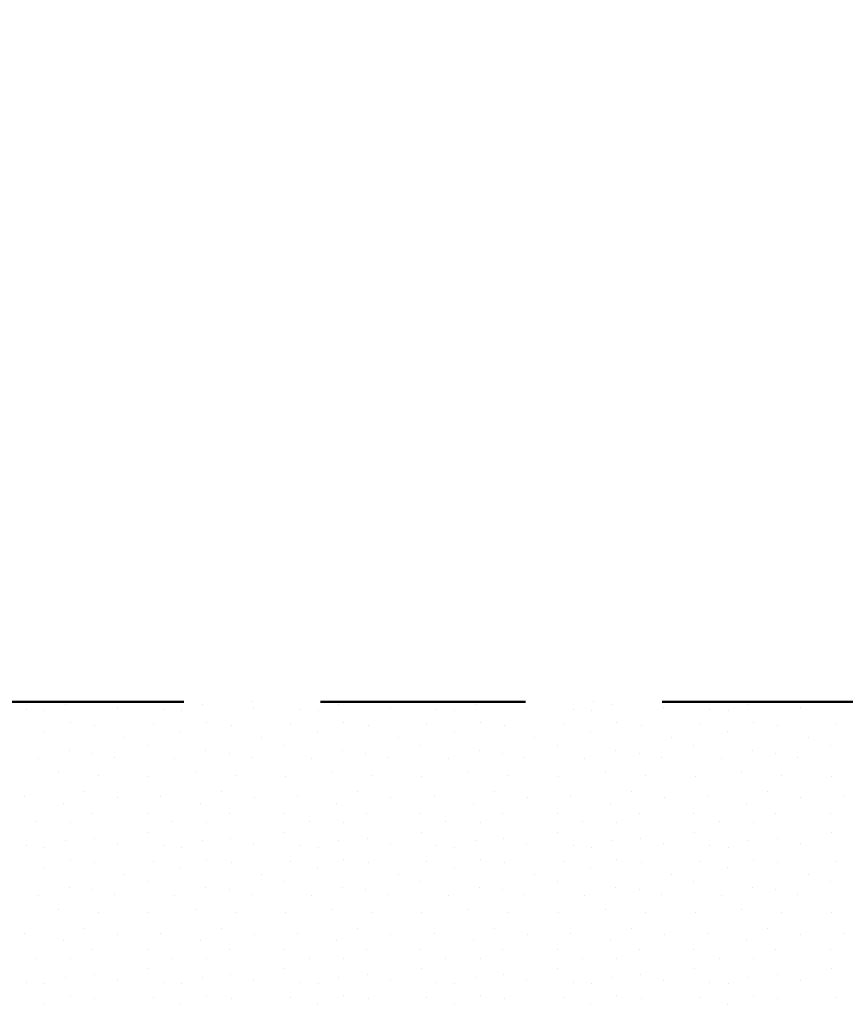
# Model space of a CAD drawing. Header units: millimetres. Extents: x -211955 to 157391, y -241491 to 94238.
# Tile 80 of 138: x -5167 to -3958, y -46520 to -45078. Entities that reach past the tile are written whole.
import ezdxf

# ---------------------------------------------------------------- set-up
doc = ezdxf.new("R2010")
doc.units = ezdxf.units.MM
doc.header["$PDMODE"] = 65
doc.linetypes.add('Cerchovana_1', pattern=[500, 300, -100, 0, -100])
doc.layers.add('XR$3$SITUACE - BOURÁNÍ_1', color=7, linetype='Continuous', lineweight=25)
doc.layers.add('XR$4$SITUACE - BOURÁNÍ - KOTY_1', color=7, linetype='Continuous', lineweight=25)
doc.styles.add('ARIALNARROW', font='ARIALN.TTF')
doc.dimstyles.new('DIMSTYLE_4', dxfattribs={"dimtxt": 250, "dimasz": 300, "dimexe": 0, "dimexo": 0, "dimgap": 125, "dimtad": 2, "dimlfac": 0.001, "dimrnd": 0.05, "dimzin": 4, "dimdsep": 46, "dimtxsty": 'ARIALNARROW', "dimblk1": 'ALL_ML_STRICH', "dimblk2": 'ALL_ML_STRICH', "dimsah": 1, "dimcen": 0, "dimclrd": 6, "dimclre": 6, "dimclrt": 6, "dimadec": 0, "dimazin": 0, "dimtfac": 1, "dimtdec": 0, "dimtix": 1, "dimtmove": 2, "dimatfit": 3, "dimfxl": 0, "dimtzin": 0, "dimlwd": 0, "dimlwe": 18, "dimarcsym": 0})

# ---------------------------------------------------------------- blocks, each defined once
blk = doc.blocks.new('VZOR_0')
at = {"layer": 'XR$3$SITUACE - BOURÁNÍ_1', "color": 204, "linetype": 'Continuous', "lineweight": 13}
for p, q in [((-5156.6, -46087.8), (-5156.6, -46087.8)), ((-5130.2, -46090), (-5130.2, -46090)), ((-5100, -46080), (-5100, -46080)), ((-5024.6, -46084.6), (-5024.6, -46084.6)), ((-4956.6, -46087.8), (-4956.6, -46087.8)), ((-4930.2, -46090), (-4930.2, -46090)), ((-4900, -46080), (-4900, -46080)), ((-4824.6, -46084.6), (-4824.6, -46084.6)), ((-4756.6, -46087.8), (-4756.6, -46087.8)), ((-4730.2, -46090), (-4730.2, -46090)), ((-4700, -46080), (-4700, -46080)), ((-4624.6, -46084.6), (-4624.6, -46084.6)), ((-4556.6, -46087.8), (-4556.6, -46087.8)), ((-4530.2, -46090), (-4530.2, -46090)), ((-4500, -46080), (-4500, -46080)), ((-4424.6, -46084.6), (-4424.6, -46084.6)), ((-4356.6, -46087.8), (-4356.6, -46087.8)), ((-4330.2, -46090), (-4330.2, -46090)), ((-4300, -46080), (-4300, -46080)), ((-4224.6, -46084.6), (-4224.6, -46084.6)), ((-4156.6, -46087.8), (-4156.6, -46087.8)), ((-4130.2, -46090), (-4130.2, -46090)), ((-4100, -46080), (-4100, -46080)), ((-4024.6, -46084.6), (-4024.6, -46084.6)), ((-5131.2, -46119.8), (-5131.2, -46119.8)), ((-5093, -46107), (-5093, -46107)), ((-5057.2, -46111.8), (-5057.2, -46111.8)), ((-4971.2, -46110.4), (-4971.2, -46110.4)), ((-4931.2, -46119.8), (-4931.2, -46119.8)), ((-4893, -46107), (-4893, -46107)), ((-4857.2, -46111.8), (-4857.2, -46111.8)), ((-4771.2, -46110.4), (-4771.2, -46110.4)), ((-4731.2, -46119.8), (-4731.2, -46119.8)), ((-4693, -46107), (-4693, -46107)), ((-4657.2, -46111.8), (-4657.2, -46111.8)), ((-4571.2, -46110.4), (-4571.2, -46110.4)), ((-4531.2, -46119.8), (-4531.2, -46119.8)), ((-4493, -46107), (-4493, -46107)), ((-4457.2, -46111.8), (-4457.2, -46111.8)), ((-4371.2, -46110.4), (-4371.2, -46110.4)), ((-4331.2, -46119.8), (-4331.2, -46119.8)), ((-4293, -46107), (-4293, -46107)), ((-4257.2, -46111.8), (-4257.2, -46111.8)), ((-4171.2, -46110.4), (-4171.2, -46110.4)), ((-4131.2, -46119.8), (-4131.2, -46119.8)), ((-4093, -46107), (-4093, -46107)), ((-4057.2, -46111.8), (-4057.2, -46111.8)), ((-3971.2, -46110.4), (-3971.2, -46110.4)), ((-5013, -46129.6), (-5013, -46129.6)), ((-4813, -46129.6), (-4813, -46129.6)), ((-4613, -46129.6), (-4613, -46129.6)), ((-4413, -46129.6), (-4413, -46129.6)), ((-4213, -46129.6), (-4213, -46129.6)), ((-4013, -46129.6), (-4013, -46129.6)), ((-5094.6, -46148.4), (-5094.6, -46148.4)), ((-4980, -46140), (-4980, -46140)), ((-4894.6, -46148.4), (-4894.6, -46148.4)), ((-4780, -46140), (-4780, -46140)), ((-4694.6, -46148.4), (-4694.6, -46148.4)), ((-4580, -46140), (-4580, -46140)), ((-4494.6, -46148.4), (-4494.6, -46148.4)), ((-4380, -46140), (-4380, -46140)), ((-4294.6, -46148.4), (-4294.6, -46148.4)), ((-4180, -46140), (-4180, -46140)), ((-4094.6, -46148.4), (-4094.6, -46148.4)), ((-3980, -46140), (-3980, -46140)), ((-5140, -46160), (-5140, -46160)), ((-5060.2, -46151.8), (-5060.2, -46151.8)), ((-5028, -46158.6), (-5028, -46158.6)), ((-4940, -46160), (-4940, -46160)), ((-4860.2, -46151.8), (-4860.2, -46151.8)), ((-4828, -46158.6), (-4828, -46158.6)), ((-4740, -46160), (-4740, -46160)), ((-4660.2, -46151.8), (-4660.2, -46151.8)), ((-4628, -46158.6), (-4628, -46158.6)), ((-4540, -46160), (-4540, -46160)), ((-4460.2, -46151.8), (-4460.2, -46151.8)), ((-4428, -46158.6), (-4428, -46158.6)), ((-4340, -46160), (-4340, -46160)), ((-4260.2, -46151.8), (-4260.2, -46151.8)), ((-4228, -46158.6), (-4228, -46158.6)), ((-4140, -46160), (-4140, -46160)), ((-4060.2, -46151.8), (-4060.2, -46151.8)), ((-4028, -46158.6), (-4028, -46158.6)), ((-5109.8, -46180.8), (-5109.8, -46180.8)), ((-5051.2, -46184.8), (-5051.2, -46184.8)), ((-4978.2, -46186), (-4978.2, -46186)), ((-4909.8, -46180.8), (-4909.8, -46180.8)), ((-4851.2, -46184.8), (-4851.2, -46184.8)), ((-4778.2, -46186), (-4778.2, -46186)), ((-4709.8, -46180.8), (-4709.8, -46180.8)), ((-4651.2, -46184.8), (-4651.2, -46184.8)), ((-4578.2, -46186), (-4578.2, -46186)), ((-4509.8, -46180.8), (-4509.8, -46180.8)), ((-4451.2, -46184.8), (-4451.2, -46184.8)), ((-4378.2, -46186), (-4378.2, -46186)), ((-4309.8, -46180.8), (-4309.8, -46180.8)), ((-4251.2, -46184.8), (-4251.2, -46184.8)), ((-4178.2, -46186), (-4178.2, -46186)), ((-4109.8, -46180.8), (-4109.8, -46180.8)), ((-4051.2, -46184.8), (-4051.2, -46184.8)), ((-3978.2, -46186), (-3978.2, -46186)), ((-5160.4, -46215.6), (-5160.4, -46215.6)), ((-5072, -46208.4), (-5072, -46208.4)), ((-5023.8, -46217.2), (-5023.8, -46217.2)), ((-4960.4, -46215.6), (-4960.4, -46215.6)), ((-4872, -46208.4), (-4872, -46208.4)), ((-4823.8, -46217.2), (-4823.8, -46217.2)), ((-4760.4, -46215.6), (-4760.4, -46215.6)), ((-4672, -46208.4), (-4672, -46208.4)), ((-4623.8, -46217.2), (-4623.8, -46217.2)), ((-4560.4, -46215.6), (-4560.4, -46215.6)), ((-4472, -46208.4), (-4472, -46208.4)), ((-4423.8, -46217.2), (-4423.8, -46217.2)), ((-4360.4, -46215.6), (-4360.4, -46215.6)), ((-4272, -46208.4), (-4272, -46208.4)), ((-4223.8, -46217.2), (-4223.8, -46217.2)), ((-4160.4, -46215.6), (-4160.4, -46215.6)), ((-4072, -46208.4), (-4072, -46208.4)), ((-4023.8, -46217.2), (-4023.8, -46217.2)), ((-3960.4, -46215.6), (-3960.4, -46215.6)), ((-5102.6, -46225.8), (-5102.6, -46225.8)), ((-4902.6, -46225.8), (-4902.6, -46225.8)), ((-4702.6, -46225.8), (-4702.6, -46225.8)), ((-4502.6, -46225.8), (-4502.6, -46225.8)), ((-4302.6, -46225.8), (-4302.6, -46225.8)), ((-4102.6, -46225.8), (-4102.6, -46225.8)), ((-5060, -46240), (-5060, -46240)), ((-4980, -46240), (-4980, -46240)), ((-4860, -46240), (-4860, -46240)), ((-4780, -46240), (-4780, -46240)), ((-4660, -46240), (-4660, -46240)), ((-4580, -46240), (-4580, -46240)), ((-4460, -46240), (-4460, -46240)), ((-4380, -46240), (-4380, -46240)), ((-4260, -46240), (-4260, -46240)), ((-4180, -46240), (-4180, -46240)), ((-4060, -46240), (-4060, -46240)), ((-3980, -46240), (-3980, -46240)), ((-5143.2, -46252.4), (-5143.2, -46252.4)), ((-5093.2, -46253), (-5093.2, -46253)), ((-4943.2, -46252.4), (-4943.2, -46252.4)), ((-4893.2, -46253), (-4893.2, -46253)), ((-4743.2, -46252.4), (-4743.2, -46252.4)), ((-4693.2, -46253), (-4693.2, -46253)), ((-4543.2, -46252.4), (-4543.2, -46252.4)), ((-4493.2, -46253), (-4493.2, -46253)), ((-4343.2, -46252.4), (-4343.2, -46252.4)), ((-4293.2, -46253), (-4293.2, -46253)), ((-4143.2, -46252.4), (-4143.2, -46252.4)), ((-4093.2, -46253), (-4093.2, -46253)), ((-5058.2, -46276.4), (-5058.2, -46276.4)), ((-4979.4, -46268), (-4979.4, -46268)), ((-4858.2, -46276.4), (-4858.2, -46276.4)), ((-4779.4, -46268), (-4779.4, -46268)), ((-4658.2, -46276.4), (-4658.2, -46276.4)), ((-4579.4, -46268), (-4579.4, -46268)), ((-4458.2, -46276.4), (-4458.2, -46276.4)), ((-4379.4, -46268), (-4379.4, -46268)), ((-4258.2, -46276.4), (-4258.2, -46276.4)), ((-4179.4, -46268), (-4179.4, -46268)), ((-4058.2, -46276.4), (-4058.2, -46276.4)), ((-3979.4, -46268), (-3979.4, -46268)), ((-5156.6, -46287.8), (-5156.6, -46287.8)), ((-5130.2, -46290), (-5130.2, -46290)), ((-5100, -46280), (-5100, -46280)), ((-5024.6, -46284.6), (-5024.6, -46284.6)), ((-4956.6, -46287.8), (-4956.6, -46287.8)), ((-4930.2, -46290), (-4930.2, -46290)), ((-4900, -46280), (-4900, -46280)), ((-4824.6, -46284.6), (-4824.6, -46284.6)), ((-4756.6, -46287.8), (-4756.6, -46287.8)), ((-4730.2, -46290), (-4730.2, -46290)), ((-4700, -46280), (-4700, -46280)), ((-4624.6, -46284.6), (-4624.6, -46284.6)), ((-4556.6, -46287.8), (-4556.6, -46287.8)), ((-4530.2, -46290), (-4530.2, -46290)), ((-4500, -46280), (-4500, -46280)), ((-4424.6, -46284.6), (-4424.6, -46284.6)), ((-4356.6, -46287.8), (-4356.6, -46287.8)), ((-4330.2, -46290), (-4330.2, -46290)), ((-4300, -46280), (-4300, -46280)), ((-4224.6, -46284.6), (-4224.6, -46284.6)), ((-4156.6, -46287.8), (-4156.6, -46287.8)), ((-4130.2, -46290), (-4130.2, -46290)), ((-4100, -46280), (-4100, -46280)), ((-4024.6, -46284.6), (-4024.6, -46284.6)), ((-5093, -46307), (-5093, -46307)), ((-4893, -46307), (-4893, -46307)), ((-4693, -46307), (-4693, -46307)), ((-4493, -46307), (-4493, -46307)), ((-4293, -46307), (-4293, -46307)), ((-4093, -46307), (-4093, -46307)), ((-5131.2, -46319.8), (-5131.2, -46319.8)), ((-5057.2, -46311.8), (-5057.2, -46311.8)), ((-4971.2, -46310.4), (-4971.2, -46310.4)), ((-4931.2, -46319.8), (-4931.2, -46319.8)), ((-4857.2, -46311.8), (-4857.2, -46311.8)), ((-4771.2, -46310.4), (-4771.2, -46310.4)), ((-4731.2, -46319.8), (-4731.2, -46319.8)), ((-4657.2, -46311.8), (-4657.2, -46311.8)), ((-4571.2, -46310.4), (-4571.2, -46310.4)), ((-4531.2, -46319.8), (-4531.2, -46319.8)), ((-4457.2, -46311.8), (-4457.2, -46311.8)), ((-4371.2, -46310.4), (-4371.2, -46310.4)), ((-4331.2, -46319.8), (-4331.2, -46319.8)), ((-4257.2, -46311.8), (-4257.2, -46311.8)), ((-4171.2, -46310.4), (-4171.2, -46310.4)), ((-4131.2, -46319.8), (-4131.2, -46319.8)), ((-4057.2, -46311.8), (-4057.2, -46311.8)), ((-3971.2, -46310.4), (-3971.2, -46310.4)), ((-5013, -46329.6), (-5013, -46329.6)), ((-4813, -46329.6), (-4813, -46329.6)), ((-4613, -46329.6), (-4613, -46329.6)), ((-4413, -46329.6), (-4413, -46329.6)), ((-4213, -46329.6), (-4213, -46329.6)), ((-4013, -46329.6), (-4013, -46329.6)), ((-5094.6, -46348.4), (-5094.6, -46348.4)), ((-4980, -46340), (-4980, -46340)), ((-4894.6, -46348.4), (-4894.6, -46348.4)), ((-4780, -46340), (-4780, -46340)), ((-4694.6, -46348.4), (-4694.6, -46348.4)), ((-4580, -46340), (-4580, -46340)), ((-4494.6, -46348.4), (-4494.6, -46348.4)), ((-4380, -46340), (-4380, -46340)), ((-4294.6, -46348.4), (-4294.6, -46348.4)), ((-4180, -46340), (-4180, -46340)), ((-4094.6, -46348.4), (-4094.6, -46348.4)), ((-3980, -46340), (-3980, -46340)), ((-5140, -46360), (-5140, -46360)), ((-5060.2, -46351.8), (-5060.2, -46351.8)), ((-5028, -46358.6), (-5028, -46358.6)), ((-4940, -46360), (-4940, -46360)), ((-4860.2, -46351.8), (-4860.2, -46351.8)), ((-4828, -46358.6), (-4828, -46358.6)), ((-4740, -46360), (-4740, -46360)), ((-4660.2, -46351.8), (-4660.2, -46351.8)), ((-4628, -46358.6), (-4628, -46358.6)), ((-4540, -46360), (-4540, -46360)), ((-4460.2, -46351.8), (-4460.2, -46351.8)), ((-4428, -46358.6), (-4428, -46358.6)), ((-4340, -46360), (-4340, -46360)), ((-4260.2, -46351.8), (-4260.2, -46351.8)), ((-4228, -46358.6), (-4228, -46358.6)), ((-4140, -46360), (-4140, -46360)), ((-4060.2, -46351.8), (-4060.2, -46351.8)), ((-4028, -46358.6), (-4028, -46358.6)), ((-5109.8, -46380.8), (-5109.8, -46380.8)), ((-5051.2, -46384.8), (-5051.2, -46384.8)), ((-4978.2, -46386), (-4978.2, -46386)), ((-4909.8, -46380.8), (-4909.8, -46380.8)), ((-4851.2, -46384.8), (-4851.2, -46384.8)), ((-4778.2, -46386), (-4778.2, -46386)), ((-4709.8, -46380.8), (-4709.8, -46380.8)), ((-4651.2, -46384.8), (-4651.2, -46384.8)), ((-4578.2, -46386), (-4578.2, -46386)), ((-4509.8, -46380.8), (-4509.8, -46380.8)), ((-4451.2, -46384.8), (-4451.2, -46384.8)), ((-4378.2, -46386), (-4378.2, -46386)), ((-4309.8, -46380.8), (-4309.8, -46380.8)), ((-4251.2, -46384.8), (-4251.2, -46384.8)), ((-4178.2, -46386), (-4178.2, -46386)), ((-4109.8, -46380.8), (-4109.8, -46380.8)), ((-4051.2, -46384.8), (-4051.2, -46384.8)), ((-3978.2, -46386), (-3978.2, -46386)), ((-5072, -46408.4), (-5072, -46408.4)), ((-4872, -46408.4), (-4872, -46408.4)), ((-4672, -46408.4), (-4672, -46408.4)), ((-4472, -46408.4), (-4472, -46408.4)), ((-4272, -46408.4), (-4272, -46408.4)), ((-4072, -46408.4), (-4072, -46408.4)), ((-5160.4, -46415.6), (-5160.4, -46415.6)), ((-5023.8, -46417.2), (-5023.8, -46417.2)), ((-4960.4, -46415.6), (-4960.4, -46415.6)), ((-4823.8, -46417.2), (-4823.8, -46417.2)), ((-4760.4, -46415.6), (-4760.4, -46415.6)), ((-4623.8, -46417.2), (-4623.8, -46417.2)), ((-4560.4, -46415.6), (-4560.4, -46415.6)), ((-4423.8, -46417.2), (-4423.8, -46417.2)), ((-4360.4, -46415.6), (-4360.4, -46415.6)), ((-4223.8, -46417.2), (-4223.8, -46417.2)), ((-4160.4, -46415.6), (-4160.4, -46415.6)), ((-4023.8, -46417.2), (-4023.8, -46417.2)), ((-3960.4, -46415.6), (-3960.4, -46415.6)), ((-5102.6, -46425.8), (-5102.6, -46425.8)), ((-4902.6, -46425.8), (-4902.6, -46425.8)), ((-4702.6, -46425.8), (-4702.6, -46425.8)), ((-4502.6, -46425.8), (-4502.6, -46425.8)), ((-4302.6, -46425.8), (-4302.6, -46425.8)), ((-4102.6, -46425.8), (-4102.6, -46425.8)), ((-5060, -46440), (-5060, -46440)), ((-4980, -46440), (-4980, -46440)), ((-4860, -46440), (-4860, -46440)), ((-4780, -46440), (-4780, -46440)), ((-4660, -46440), (-4660, -46440)), ((-4580, -46440), (-4580, -46440)), ((-4460, -46440), (-4460, -46440)), ((-4380, -46440), (-4380, -46440)), ((-4260, -46440), (-4260, -46440)), ((-4180, -46440), (-4180, -46440)), ((-4060, -46440), (-4060, -46440)), ((-3980, -46440), (-3980, -46440)), ((-5143.2, -46452.4), (-5143.2, -46452.4)), ((-5093.2, -46453), (-5093.2, -46453)), ((-4943.2, -46452.4), (-4943.2, -46452.4)), ((-4893.2, -46453), (-4893.2, -46453)), ((-4743.2, -46452.4), (-4743.2, -46452.4)), ((-4693.2, -46453), (-4693.2, -46453)), ((-4543.2, -46452.4), (-4543.2, -46452.4)), ((-4493.2, -46453), (-4493.2, -46453)), ((-4343.2, -46452.4), (-4343.2, -46452.4)), ((-4293.2, -46453), (-4293.2, -46453)), ((-4143.2, -46452.4), (-4143.2, -46452.4)), ((-4093.2, -46453), (-4093.2, -46453)), ((-5100, -46480), (-5100, -46480)), ((-5058.2, -46476.4), (-5058.2, -46476.4)), ((-4979.4, -46468), (-4979.4, -46468)), ((-4900, -46480), (-4900, -46480)), ((-4858.2, -46476.4), (-4858.2, -46476.4)), ((-4779.4, -46468), (-4779.4, -46468)), ((-4700, -46480), (-4700, -46480)), ((-4658.2, -46476.4), (-4658.2, -46476.4)), ((-4579.4, -46468), (-4579.4, -46468)), ((-4500, -46480), (-4500, -46480)), ((-4458.2, -46476.4), (-4458.2, -46476.4)), ((-4379.4, -46468), (-4379.4, -46468)), ((-4300, -46480), (-4300, -46480)), ((-4258.2, -46476.4), (-4258.2, -46476.4)), ((-4179.4, -46468), (-4179.4, -46468)), ((-4100, -46480), (-4100, -46480)), ((-4058.2, -46476.4), (-4058.2, -46476.4)), ((-3979.4, -46468), (-3979.4, -46468)), ((-5156.6, -46487.8), (-5156.6, -46487.8)), ((-5130.2, -46490), (-5130.2, -46490)), ((-5024.6, -46484.6), (-5024.6, -46484.6)), ((-4956.6, -46487.8), (-4956.6, -46487.8)), ((-4930.2, -46490), (-4930.2, -46490)), ((-4824.6, -46484.6), (-4824.6, -46484.6)), ((-4756.6, -46487.8), (-4756.6, -46487.8)), ((-4730.2, -46490), (-4730.2, -46490)), ((-4624.6, -46484.6), (-4624.6, -46484.6)), ((-4556.6, -46487.8), (-4556.6, -46487.8)), ((-4530.2, -46490), (-4530.2, -46490)), ((-4424.6, -46484.6), (-4424.6, -46484.6)), ((-4356.6, -46487.8), (-4356.6, -46487.8)), ((-4330.2, -46490), (-4330.2, -46490)), ((-4224.6, -46484.6), (-4224.6, -46484.6)), ((-4156.6, -46487.8), (-4156.6, -46487.8)), ((-4130.2, -46490), (-4130.2, -46490)), ((-4024.6, -46484.6), (-4024.6, -46484.6)), ((-5093, -46507), (-5093, -46507)), ((-4893, -46507), (-4893, -46507)), ((-4693, -46507), (-4693, -46507)), ((-4493, -46507), (-4493, -46507)), ((-4293, -46507), (-4293, -46507)), ((-4093, -46507), (-4093, -46507)), ((-5131.2, -46519.8), (-5131.2, -46519.8)), ((-5057.2, -46511.8), (-5057.2, -46511.8)), ((-4971.2, -46510.4), (-4971.2, -46510.4)), ((-4931.2, -46519.8), (-4931.2, -46519.8)), ((-4857.2, -46511.8), (-4857.2, -46511.8)), ((-4771.2, -46510.4), (-4771.2, -46510.4)), ((-4731.2, -46519.8), (-4731.2, -46519.8)), ((-4657.2, -46511.8), (-4657.2, -46511.8)), ((-4571.2, -46510.4), (-4571.2, -46510.4)), ((-4531.2, -46519.8), (-4531.2, -46519.8)), ((-4457.2, -46511.8), (-4457.2, -46511.8)), ((-4371.2, -46510.4), (-4371.2, -46510.4)), ((-4331.2, -46519.8), (-4331.2, -46519.8)), ((-4257.2, -46511.8), (-4257.2, -46511.8)), ((-4171.2, -46510.4), (-4171.2, -46510.4)), ((-4131.2, -46519.8), (-4131.2, -46519.8)), ((-4057.2, -46511.8), (-4057.2, -46511.8)), ((-3971.2, -46510.4), (-3971.2, -46510.4))]:
    blk.add_line(p, q, dxfattribs=at)
blk = doc.blocks.new('ALL_ML_STRICH')
at = {"color": 0, "linetype": 'ByBlock', "lineweight": -2}
for p, q in [((0, -0.5), (0, 0.5)), ((-0.3, -0.3), (0.3, 0.3)), ((-1, 0), (0.5, 0))]:
    blk.add_line(p, q, dxfattribs=at)
blk = doc.blocks.new('*D23')
at = {"layer": 'DEFPOINTS', "color": 6, "linetype": 'Continuous', "lineweight": 18}
for p in [(-10227.8, -40830.5), (-10227.8, -44591.7), (-3382.8, -46076.7)]:
    blk.add_point(p, dxfattribs=at)
at = {"layer": 'XR$4$SITUACE - BOURÁNÍ - KOTY_1', "color": 6, "linetype": 'Continuous', "lineweight": -2}
for p, q in [((-10227.8, -42762.4), (-10227.8, -40830.5)), ((-10227.8, -40830.5), (-3382.8, -40830.5)), ((-3382.8, -42837.3), (-3382.8, -40830.5))]:
    blk.add_line(p, q, dxfattribs=at)
at = {"layer": 'XR$4$SITUACE - BOURÁNÍ - KOTY_1', "color": 6, "linetype": 'Continuous', "lineweight": 18, "xscale": 300, "yscale": 300, "zscale": 300, "rotation": 180}
blk.add_blockref('ALL_ML_STRICH', (-10227.8, -40830.5), dxfattribs=at)
at = {"layer": 'XR$4$SITUACE - BOURÁNÍ - KOTY_1', "color": 6, "linetype": 'Continuous', "lineweight": 18, "xscale": 300, "yscale": 300, "zscale": 300}
blk.add_blockref('ALL_ML_STRICH', (-3382.8, -40830.5), dxfattribs=at)
at = {"layer": 'XR$4$SITUACE - BOURÁNÍ - KOTY_1', "color": 6, "linetype": 'Continuous', "lineweight": 18, "insert": (-6761.3, -40605.5), "char_height": 250, "width": 811.429, "attachment_point": 5, "style": 'ARIALNARROW'}
blk.add_mtext('\\W0.81;\\A1;{6.85}', dxfattribs=at)

msp = doc.modelspace()

# ---------------------------------------------------------------- linework, layer by layer
at = {"layer": 'XR$3$SITUACE - BOURÁNÍ_1', "color": 204, "linetype": 'Cerchovana_1', "lineweight": 50}
msp.add_line((-10227.849, -46076.677), (-3382.849, -46076.677), dxfattribs=at)

# ---------------------------------------------------------------- block references
at = {"layer": 'XR$3$SITUACE - BOURÁNÍ_1', "color": 204, "linetype": 'Continuous', "lineweight": 13}
msp.add_blockref('VZOR_0', (0, 0), dxfattribs=at)

# ---------------------------------------------------------------- dimensions: what is measured, and where the dimension line sits
at = {"layer": 'XR$4$SITUACE - BOURÁNÍ - KOTY_1', "color": 6, "linetype": 'Continuous', "lineweight": 18}
dim = msp.add_linear_dim(base=(-3382.849105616, -40830.484458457), p1=(-10227.849105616, -42762.36102365), p2=(-3382.849105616, -42837.291973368), dimstyle='DIMSTYLE_4', override={"dimpost": '<>', "dimclrd": 6, "dimclre": 6, "dimclrt": 6, "dimlwd": 0, "dimlwe": 18}, dxfattribs=at)
dim.commit()
dim.dimension.update_dxf_attribs({"geometry": '*D23', "text_midpoint": (-6761.349105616, -40605.484458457), "dimtype": 160})

doc.saveas('drawing.dxf')
